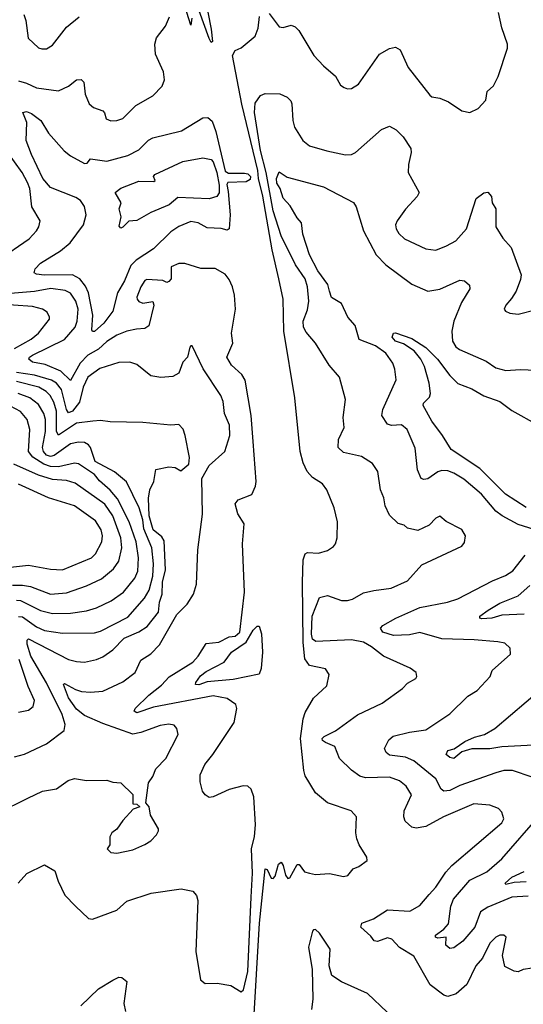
# Model space of a CAD drawing. Extents: x 1443846 to 1577407, y 839182 to 927291.
# Tile 123 of 256: x 1464971 to 1467481, y 881611 to 886517. Entities that reach past the tile are written whole.
import ezdxf

# ---------------------------------------------------------------- set-up
doc = ezdxf.new("R2010")
doc.units = 0

msp = doc.modelspace()

# ---------------------------------------------------------------- linework, layer by layer
at = {"layer": '0CON20XD'}
for points in [[(1465830, 886525), (1465825, 886490), (1465679.2, 886949.2)], [(1465874.2, 886734.2), (1465925, 886470), (1465931.7, 886408.3), (1465925, 886402.5), (1465915, 886422.5), (1465845, 886622.5)], [(1464965, 886211.3), (1465005, 886200.8), (1465055, 886176.6), (1465165, 886161.9), (1465215.3, 886184.7), (1465255, 886217.1), (1465278.6, 886218.6), (1465290.8, 886205), (1465298.2, 886145), (1465317.8, 886097.8), (1465338.6, 886078.6), (1465385, 886062.5), (1465393.3, 886053.3), (1465402.1, 886022.1), (1465425, 886013.5), (1465455.4, 886014.6), (1465485, 886024.4), (1465550.3, 886089.7), (1465635, 886137.1), (1465681.4, 886185), (1465693.2, 886216.8), (1465687.4, 886257.4), (1465648.1, 886345), (1465644.4, 886395), (1465653.1, 886426.9), (1465697.5, 886485), (1465718.8, 886531.2)], [(1464991.8, 886541.8), (1465002, 886512), (1465013.9, 886423.9), (1465065, 886376.7), (1465081.7, 886371.7), (1465105, 886372), (1465135, 886389.2), (1465205, 886479.4), (1465268.5, 886531.5)], [(1466136.2, 881505), (1466165.8, 882015), (1466195, 882286.7), (1466205, 882282.5), (1466225, 882240), (1466235, 882237.5), (1466245, 882250), (1466260.9, 882309.1), (1466275, 882318.8), (1466285, 882302.5), (1466296.7, 882255), (1466308.3, 882238.3), (1466318.3, 882241.7), (1466355, 882307.5), (1466365, 882307.5), (1466391.2, 882271.2), (1466415, 882263.8), (1466445, 882258), (1466515, 882262.5), (1466585, 882247.5), (1466606.7, 882253.3), (1466634.2, 882285.8), (1466662.3, 882297.7), (1466702.5, 882327.5), (1466701.2, 882345), (1466663.1, 882405), (1466651.1, 882435), (1466646.7, 882465), (1466650.6, 882545), (1466624, 882575), (1466505.5, 882615.5), (1466445, 882664.4), (1466395, 882749.2), (1466386.8, 882776.8), (1466370.7, 882935), (1466385, 883032.9), (1466395, 883064.4), (1466435, 883136), (1466502.7, 883197.3), (1466513.8, 883255), (1466495, 883282), (1466415, 883298.6), (1466392.5, 883332.5), (1466384.2, 883414.2), (1466380.5, 883715), (1466384.1, 883825), (1466395, 883855.6), (1466405, 883862.7), (1466461.2, 883858.8), (1466505, 883872.5), (1466535, 883891.2), (1466546.2, 883905), (1466554, 883935), (1466555.8, 884015), (1466538.6, 884085), (1466501.4, 884175), (1466480.8, 884205), (1466431.4, 884235), (1466404.5, 884265), (1466385, 884308), (1466369, 884365), (1466343.4, 884633.4), (1466288.4, 884965), (1466284.8, 885125), (1466262.6, 885225), (1466229.7, 885369.7), (1466183, 885637), (1466160.9, 885725), (1466159, 885765), (1466079, 886095), (1466032.4, 886337.6), (1466045, 886362.9), (1466075, 886377.1), (1466145, 886433.8), (1466160, 886475), (1466166.8, 886533.2)], [(1466215, 886548), (1466265, 886480.6), (1466285, 886477.1), (1466325, 886490), (1466345, 886480.8), (1466362.1, 886462.1), (1466438, 886338), (1466485, 886286), (1466545.7, 886235.7), (1466570, 886190), (1466588.8, 886178.8), (1466605, 886172), (1466625, 886174), (1466660, 886195), (1466765.3, 886344.7), (1466815, 886373.1), (1466845, 886380), (1466867.2, 886367.2), (1466908.3, 886278.3), (1467015, 886141.4), (1467025, 886133.1), (1467065, 886125.8), (1467107.9, 886107.9), (1467175, 886063.3), (1467215, 886054), (1467256.7, 886075), (1467294.1, 886115.9), (1467301.4, 886158.6), (1467333, 886187), (1467356.6, 886233.4), (1467403.3, 886375), (1467403.3, 886395), (1467375, 886476.7), (1467357.2, 886552.8)], [(1467615.5, 881804.5), (1467480, 881785), (1467456.4, 881773.6), (1467435, 881776), (1467388.8, 881798.8), (1467378, 881855), (1467395.8, 881945), (1467385, 881955.8), (1467365, 881955.7), (1467343.8, 881945), (1467315, 881916.2), (1467278.7, 881841.3), (1467245, 881803.3), (1467200.2, 881709.8), (1467147.4, 881662.6), (1467105, 881650.6), (1467085, 881656.7), (1467017.5, 881707.5), (1466935, 881851.4), (1466865, 881894.4), (1466826.3, 881936.3), (1466805, 881942.2), (1466755, 881923.3), (1466738, 881928), (1466721.1, 881951.1), (1466671.4, 881995), (1466676.7, 882015), (1466735, 882037.3), (1466805, 882081.5), (1466915.3, 882074.7), (1466965, 882102.7), (1467011.4, 882158.6), (1467045, 882194.4), (1467095, 882270), (1467125, 882302.7), (1467374.2, 882515), (1467384.2, 882535), (1467375, 882568.8), (1467357, 882587), (1467315, 882603.6), (1467235, 882610), (1467083.1, 882545), (1466995, 882496.7), (1466948, 882488), (1466925, 882493.5), (1466893.1, 882523.1), (1466885.6, 882545), (1466888, 882575), (1466924.2, 882655), (1466898, 882698), (1466863.7, 882723.7), (1466815, 882743.5), (1466695, 882739.1), (1466667.3, 882747.3), (1466625, 882777.1), (1466565.5, 882835.5), (1466541.4, 882895), (1466495.4, 882915.4), (1466480, 882925), (1466479.2, 882935), (1466489.2, 882945), (1466545, 882974.4), (1466655, 883053.5), (1466778.1, 883111.9), (1466880, 883185), (1466905, 883211.2), (1466945, 883233.8), (1466950, 883245), (1466946.7, 883265), (1466917.5, 883285), (1466785, 883345.5), (1466725, 883392.9), (1466684.2, 883415), (1466625, 883427.1), (1466448, 883418), (1466430.2, 883430.2), (1466425.3, 883455), (1466429.4, 883545), (1466465, 883638.6), (1466505, 883647.3), (1466575, 883622.9), (1466605, 883622.5), (1466629.8, 883630.2), (1466685, 883661.9), (1466736.4, 883673.6), (1466822.5, 883685), (1466905, 883721.4), (1466975, 883800), (1467175, 883893.8), (1467188.7, 883911.3), (1467193.5, 883945), (1467175, 883976), (1467097.3, 884017.3), (1467065, 884043.3), (1467045, 884033.3), (1467012.3, 883997.7), (1466955, 883972.5), (1466905, 883983.8), (1466887.7, 883997.7), (1466857.3, 884007.3), (1466815, 884048), (1466793.3, 884095), (1466786.7, 884135), (1466768.9, 884175), (1466756.7, 884265), (1466730, 884305), (1466675, 884340.5), (1466585, 884361.1), (1466559.2, 884385), (1466559.5, 884425), (1466587.8, 884485), (1466584.4, 884535), (1466595.6, 884624.4), (1466565.5, 884735.5), (1466514.3, 884795), (1466445.3, 884905.3), (1466399.6, 884959.6), (1466385.4, 884985.4), (1466384.6, 885015), (1466405, 885071.2), (1466412.2, 885115), (1466405.3, 885185), (1466394.6, 885225), (1466345.5, 885295.5), (1466275, 885440.6), (1466234.9, 885564.9), (1466200.3, 885755), (1466171.8, 885865), (1466141.9, 886055), (1466145, 886101.2), (1466171.7, 886138.3), (1466195, 886149.4), (1466267.5, 886147.5), (1466305, 886131.2), (1466322.9, 886112.9), (1466327.9, 886097.9), (1466333.3, 886015), (1466341.7, 885981.7), (1466382, 885915), (1466415, 885887.5), (1466503, 885863), (1466595, 885843.1), (1466625, 885844.3), (1466645.3, 885854.7), (1466775, 885969.2), (1466815, 885985.8), (1466847.9, 885967.9), (1466882.4, 885932.4), (1466921.4, 885875), (1466923.3, 885855), (1466909.4, 885795), (1466908.1, 885755), (1466962.9, 885655), (1466952.9, 885635), (1466895, 885572.5), (1466851.9, 885515), (1466844.5, 885495), (1466847.1, 885475), (1466861.5, 885451.5), (1466890, 885425), (1466995, 885374.4), (1467045, 885368.9), (1467099.4, 885390.6)], [(1465335, 884962.9), (1465331.6, 884971.6), (1465335.2, 885045.2), (1465314.3, 885155), (1465299.3, 885189.3), (1465270.8, 885225), (1465234.8, 885244.8), (1465094, 885244), (1465055, 885248), (1465043.8, 885255), (1465049.2, 885275), (1465075, 885303.3), (1465175, 885364.7), (1465222.2, 885405), (1465289.2, 885495), (1465302.2, 885545), (1465295.2, 885585.2), (1465275, 885615.4), (1465251, 885631), (1465125, 885680.8), (1465086.8, 885725), (1465030.4, 885845), (1465004.5, 885915), (1465007.1, 886005), (1464986.7, 886055), (1465005, 886059.4), (1465030.1, 886050.1), (1465076, 886015), (1465115, 885951.4), (1465193.3, 885863.3), (1465225, 885837.9), (1465295, 885799.5), (1465308, 885802), (1465325, 885822.9), (1465405, 885811.2), (1465510.2, 885839.8), (1465565, 885868.2), (1465613.6, 885916.4), (1465635, 885928.5), (1465777.6, 885962.4), (1465885, 886027.5), (1465909.7, 886029.7), (1465930.7, 886010.7), (1465949, 885959), (1465995, 885761.2), (1466012.8, 885752.8), (1466092.2, 885752.2), (1466107.9, 885747.9), (1466122.3, 885735), (1466119.4, 885720.6), (1466100.8, 885709.2), (1466009.5, 885705), (1466004.4, 885695), (1466010.3, 885660.3), (1466020.4, 885545), (1466015, 885474.2), (1466005, 885468.1), (1465975, 885475.6), (1465905, 885479.5), (1465861.2, 885505), (1465825, 885510.9), (1465765, 885487.1), (1465725, 885459.6), (1465638, 885375), (1465552.1, 885317.9), (1465525, 885291.8), (1465493.6, 885216.4), (1465458.6, 885155), (1465435.6, 885065), (1465390, 885005), (1465345, 884963.2), (1465335, 884962.9)], [(1464862, 885318), (1465019.2, 885425), (1465055.7, 885465), (1465066.9, 885485), (1465072.9, 885515), (1465031.9, 885585), (1465021.2, 885675), (1465009.6, 885705), (1464983.1, 885755), (1464867, 885915)], [(1465475, 885478), (1465467.5, 885487.5), (1465477.1, 885535), (1465467.3, 885575), (1465477.9, 885605), (1465447.5, 885655), (1465475, 885677.5), (1465565, 885711.8), (1465639.4, 885710.6), (1465646.2, 885715), (1465638.6, 885735), (1465644.7, 885745.3), (1465785, 885810), (1465885, 885828.2), (1465925, 885819.6), (1465935, 885809.1), (1465953.3, 885755), (1465965, 885692), (1465965.3, 885654.7), (1465953.8, 885636.2), (1465915, 885624.7), (1465759.5, 885630.5), (1465716.9, 885595), (1465624.6, 885555.4), (1465555, 885516), (1465515, 885513.3), (1465485, 885482.5), (1465475, 885478)], [(1467375.6, 884045), (1467345, 884068.2), (1467273.4, 884153.4), (1467185, 884228), (1467135, 884257.1), (1467105, 884268.4), (1467075, 884270), (1467055, 884263.2), (1467005, 884228.8), (1466985, 884225.5), (1466971.5, 884231.5), (1466953.4, 884273.4), (1466942.1, 884382.1), (1466901.9, 884475), (1466875, 884498.9), (1466825, 884495.6), (1466805, 884500.8), (1466776.4, 884545), (1466782, 884575), (1466847.6, 884722.4), (1466841.5, 884775), (1466830.9, 884805), (1466795.4, 884855), (1466745, 884892.5), (1466662.7, 884922.7), (1466642.9, 884992.9), (1466607.3, 885035), (1466575, 885101.9), (1466525, 885132), (1466515.3, 885164.7), (1466506.6, 885196.6), (1466456.5, 885265), (1466416, 885345), (1466382.6, 885447.4), (1466376.5, 885505), (1466355, 885529.2), (1466319.7, 885589.7), (1466285, 885627.5), (1466269.6, 885675), (1466252.3, 885702.3), (1466251.5, 885725), (1466265, 885758.8), (1466305, 885732.3), (1466485, 885684.4), (1466635.6, 885605.6), (1466648, 885585), (1466684.6, 885465), (1466748.5, 885345), (1466796.2, 885295), (1466925, 885198.9), (1467005, 885163.6), (1467065, 885174.6), (1467165, 885218.6), (1467187.5, 885215), (1467213.8, 885193.8), (1467215.6, 885175), (1467172.8, 885107.2), (1467135.5, 885015), (1467124.5, 884965), (1467128.5, 884915), (1467145, 884887.5), (1467163, 884873), (1467296, 884816), (1467345, 884781.9), (1467395, 884768.2), (1467465, 884773.7), (1467545, 884770.9)], [(1467099.4, 885390.6), (1467145.6, 885415), (1467197.5, 885475), (1467246.7, 885625), (1467285, 885653.3), (1467305, 885656.7), (1467323.3, 885635), (1467326.7, 885605), (1467344.4, 885575), (1467345, 885484), (1467378.8, 885428.8), (1467421.4, 885381.4), (1467470.5, 885245), (1467468, 885222), (1467445.5, 885164.5), (1467423.1, 885126.9), (1467393.8, 885095), (1467386.7, 885075), (1467392.5, 885065), (1467415, 885053.8), (1467455, 885050), (1467547.6, 885072.4)], [(1466125.2, 882145.2), (1466132, 882265), (1466126.7, 882385), (1466142.5, 882447.5), (1466146.3, 882505), (1466137.7, 882645), (1466125, 882683.8), (1466107.7, 882697.7), (1466085, 882700), (1466015, 882682.1), (1465935, 882645.6), (1465915, 882641.9), (1465895.7, 882655), (1465883.1, 882673.1), (1465870.3, 882720.3), (1465871.1, 882755), (1465894, 882806), (1465934, 882856), (1466040, 883015), (1466054.2, 883085), (1466048, 883105), (1466005.4, 883135.4), (1465935, 883148.7), (1465638.9, 883091.1), (1465555, 883063.1), (1465542, 883072), (1465546.5, 883085), (1465615, 883151.8), (1465678.7, 883201.3), (1465717.1, 883242.9), (1465834.7, 883315), (1465861.1, 883345), (1465901, 883409), (1465964.2, 883415), (1466015, 883441.5), (1466045, 883445.6), (1466068.9, 883465), (1466091.9, 883665), (1466082.5, 883905), (1466090.8, 884005), (1466058, 884055), (1466045.8, 884105), (1466060, 884125), (1466129.1, 884150.9), (1466146.7, 884193.3), (1466149.8, 884215), (1466134.4, 884415.6), (1466124.3, 884544.3), (1466095, 884720), (1466078.2, 884748.3), (1466026.9, 884795), (1466004.4, 884835), (1466033.7, 884905), (1466026.7, 884955), (1466046.2, 885075), (1466041.2, 885145), (1466031.4, 885185), (1466015, 885222.9), (1465995, 885248.1), (1465945, 885277.5), (1465875, 885276.5), (1465795, 885302.2), (1465765, 885302.1), (1465726, 885285), (1465726.2, 885225), (1465715, 885212.5), (1465705, 885207.5), (1465685, 885217.5), (1465605, 885222), (1465595, 885216.9), (1465574.6, 885185), (1465556, 885135), (1465557.5, 885125), (1465565, 885112.5), (1465585, 885104.2), (1465635, 885113.3), (1465640, 885095), (1465615, 884991.4), (1465595, 884978.2), (1465554.4, 884974.4), (1465505, 884964.5), (1465455, 884945.4), (1465405, 884913.2), (1465364.5, 884875.5), (1465310.5, 884845), (1465272.2, 884805), (1465225, 884719.4), (1465175.9, 884765.9), (1465099.1, 884799.1), (1465035, 884809.7), (1465016.5, 884825), (1465020, 884835), (1465034.5, 884845), (1465195, 884923.3), (1465248.2, 884985), (1465258.6, 885015), (1465262.9, 885075), (1465251.8, 885115), (1465224.5, 885154.5), (1465197.6, 885167.6), (1465127.1, 885177.1), (1465045, 885162.7), (1464925, 885151.9)], [(1464945, 884878.1), (1465027.9, 884925), (1465064.5, 884955), (1465119.2, 885025), (1465120.8, 885035), (1465108.9, 885058.9), (1465084.6, 885074.6), (1465035, 885086.9), (1464845, 885100.4)], [(1467495.7, 884085.7), (1467391.9, 884151.9), (1467265, 884280), (1467121.4, 884375), (1467079.1, 884445), (1467025, 884516.9), (1466982.5, 884595), (1466983.4, 884606.6), (1467013.3, 884636.7), (1467018.5, 884655), (1467012.6, 884705), (1466988.2, 884788.2), (1466970.5, 884825), (1466937, 884867), (1466885, 884902.3), (1466844.6, 884915), (1466827.9, 884935), (1466835, 884954.2), (1466845, 884956.2), (1466925, 884928.1), (1466995, 884883.9), (1467053.4, 884825), (1467115, 884743.2), (1467155, 884703.9), (1467225, 884677.6), (1467285, 884642.6), (1467365, 884614.6), (1467425, 884569.5), (1467555, 884496)], [(1464862.5, 882565), (1465011.7, 882638.3), (1465085, 882672.2), (1465155, 882684.4), (1465213.6, 882726.4), (1465245, 882736.5), (1465305, 882725.7), (1465405, 882728.6), (1465435, 882717.5), (1465475, 882713.8), (1465536.1, 882656.1), (1465535, 882610), (1465555, 882607.5), (1465570, 882595), (1465537.5, 882582.5), (1465485, 882526.2), (1465455, 882483.3), (1465431.2, 882465), (1465421.2, 882445), (1465420, 882405), (1465407.5, 882385), (1465425, 882367.5), (1465455, 882364.2), (1465535, 882380.8), (1465595, 882408), (1465625, 882426.2), (1465653.3, 882455), (1465663.3, 882475), (1465663.3, 882485), (1465624.1, 882554.1), (1465617.5, 882595), (1465600, 882615), (1465613.8, 882715), (1465635, 882746.7), (1465650, 882785), (1465699.4, 882835), (1465761.9, 882955), (1465755.4, 882985.4), (1465741.4, 883001.4), (1465715, 883007.5), (1465670.9, 883000.9), (1465575, 882965.3), (1465535, 882957.7), (1465385, 883009.8), (1465295, 883050.2), (1465255, 883081.7), (1465215, 883137.9), (1465190, 883205), (1465195, 883208.8), (1465248.9, 883178.9), (1465279.2, 883169.2), (1465325, 883165.9), (1465385, 883171.5), (1465485, 883217.5), (1465546.5, 883265), (1465575, 883325.6), (1465625, 883356.8), (1465667.7, 883402.3), (1465755, 883552.4), (1465806, 883604), (1465838.3, 883655), (1465852.5, 883705), (1465859.3, 883875), (1465882.8, 884052.8), (1465879.1, 884230.9), (1465915, 884296), (1465994.4, 884365), (1466018.5, 884445), (1466016.7, 884496.7), (1465992.7, 884555), (1465985.4, 884615), (1465974.7, 884644.7), (1465886.6, 884776.6), (1465831.7, 884891.7), (1465825, 884892.5), (1465820, 884885), (1465808, 884835), (1465785, 884811.2), (1465764.5, 884755), (1465735, 884738.4), (1465674.5, 884734.5), (1465625, 884742.5), (1465555, 884799.5), (1465520.9, 884810.9), (1465465, 884809.3), (1465371.5, 884778.5), (1465311.6, 884735), (1465287.7, 884685), (1465269.2, 884610.8), (1465235, 884566.5), (1465215, 884558.6), (1465205.1, 884575.1), (1465179.2, 884675), (1465155.1, 884705.1), (1465130.7, 884720.7), (1465045, 884744.9), (1464955, 884759.2)], [(1464945, 882844.4), (1464995, 882857.3), (1465105, 882908.2), (1465192.5, 882975), (1465197.8, 883005), (1465182.8, 883055), (1465105, 883213.3), (1465027.4, 883345), (1465009.1, 883405), (1465009.2, 883425), (1465015, 883431.8), (1465215, 883329.3), (1465255, 883318.5), (1465295, 883316.2), (1465355, 883328.8), (1465385, 883342.7), (1465435, 883377.5), (1465491.8, 883435), (1465565, 883466.6), (1465606, 883494), (1465663.9, 883565), (1465667.8, 883615), (1465680.7, 883655), (1465683.6, 883715), (1465698.6, 883775), (1465691, 883921), (1465679.4, 883939.4), (1465636.7, 883975), (1465616.2, 884045), (1465613.3, 884133.3), (1465619.6, 884175), (1465639.8, 884215), (1465649.4, 884275), (1465715, 884288.3), (1465745.6, 884285.6), (1465775, 884268.8), (1465815, 884301.9), (1465817.2, 884335), (1465795.5, 884445.5), (1465786.4, 884476.4), (1465765, 884500), (1465725, 884495.7), (1465585, 884510), (1465422.6, 884512.6), (1465375, 884519.5), (1465336.2, 884516.2), (1465255, 884506), (1465165, 884447.3), (1465154.6, 884464.6), (1465155.6, 884565.6), (1465141.4, 884611.4), (1465122.5, 884645), (1465103.6, 884665), (1465066.2, 884685), (1464955, 884714.6)], [(1464965, 883543.7), (1464985, 883542.1), (1465055, 883491.6), (1465095, 883473.6), (1465185, 883460.5), (1465345, 883461.9), (1465375, 883470.9), (1465509.8, 883540.2), (1465592.8, 883635), (1465616.3, 883675), (1465635.6, 883745), (1465637.7, 883805), (1465629.6, 883885), (1465590.8, 883980.8), (1465585.4, 884025), (1465567.7, 884085), (1465504.5, 884214.5), (1465443.6, 884263.6), (1465348.3, 884315), (1465324.8, 884384.8), (1465315, 884399.2), (1465295, 884410.3), (1465265, 884411.7), (1465225, 884403.9), (1465144, 884346), (1465125, 884340.5), (1465105, 884346.2), (1465090.6, 884365), (1465084.8, 884385), (1465100.6, 884465), (1465100.6, 884525), (1465091.1, 884555), (1465065, 884599.7), (1465022.6, 884632.6), (1464964.3, 884654.3)], [(1464955, 883624.2), (1464975, 883622.8), (1465075, 883573.4), (1465135, 883558.1), (1465225, 883559.5), (1465305, 883571.8), (1465355, 883586.7), (1465428, 883622), (1465489.2, 883665), (1465544.7, 883735), (1465560.9, 883769.1), (1465564.3, 883835), (1465551.2, 883915), (1465517.6, 884015), (1465459, 884129), (1465422.4, 884172.4), (1465369.9, 884219.9), (1465345, 884250), (1465265, 884303.4), (1465245, 884307.5), (1465165, 884289.5), (1465125, 884289.8), (1465092.4, 884302.5), (1465037.4, 884337.4), (1465015.9, 884365.9), (1465022.4, 884475), (1465008.9, 884525), (1464975.5, 884565), (1464925, 884591.4)], [(1464935, 883699), (1464985, 883700), (1465025, 883692.7), (1465125, 883653.7), (1465205, 883661.4), (1465305, 883695.3), (1465378.5, 883731.5), (1465438.5, 883781.5), (1465465, 883819.2), (1465480.8, 883885), (1465476.3, 883935), (1465436.3, 884045), (1465395, 884102.3), (1465248.3, 884208.3), (1465205, 884220.4), (1465135, 884226.1), (1465065, 884248.2), (1464942.1, 884302.1)], [(1464925, 883788.8), (1465015, 883799.4), (1465125, 883778.7), (1465185, 883775.4), (1465330, 883835), (1465348.9, 883855), (1465380.8, 883915), (1465383.4, 883945), (1465377.1, 883975), (1465349.6, 884019.6), (1465245, 884094.6), (1465115, 884134.6), (1464965, 884202.2)], [(1467535, 883976.2), (1467455, 884002.1), (1467375.6, 884045)], [(1467525, 882743.1), (1467426.8, 882776.8), (1467385, 882776.2), (1467344.5, 882764.5), (1467165, 882701.2), (1467115, 882676.1), (1467085, 882672.2), (1467072.5, 882682.5), (1467046.2, 882735), (1466935, 882824.2), (1466895, 882841.9), (1466815, 882852.9), (1466798.6, 882865), (1466790, 882885), (1466810.9, 882929.1), (1466833.2, 882946.8), (1466915, 882967.1), (1466995, 882978.5), (1467115, 883058.6), (1467204.5, 883145.5), (1467250.8, 883175), (1467316.1, 883243.9), (1467325.8, 883275), (1467417.5, 883355), (1467416.2, 883385), (1467389.7, 883409.7), (1467355, 883417.8), (1467236.4, 883426.4), (1467075, 883432.3), (1466966, 883464), (1466915, 883451.6), (1466835, 883448.6), (1466781.4, 883465), (1466770, 883485), (1466781.9, 883498.1), (1466845.7, 883535), (1466965, 883588.9), (1467103.3, 883615), (1467155, 883631.8), (1467328.5, 883721.5), (1467392.7, 883747.3), (1467428.8, 883771.2), (1467490.9, 883849.1)], [(1467485, 883554.4), (1467375, 883550.2), (1467325, 883534.8), (1467275, 883530.9), (1467264.5, 883534.5), (1467264.5, 883545), (1467305.8, 883575), (1467365, 883610.4), (1467455, 883645.7), (1467513.1, 883696.9)], [(1465865, 883203.3), (1465848.1, 883205), (1465849.1, 883215), (1465872.4, 883247.6), (1465901.2, 883268.8), (1465989.7, 883315), (1466026.9, 883365), (1466099.8, 883415), (1466135, 883474.7), (1466155, 883495.6), (1466165, 883495.7), (1466176.1, 883456.1), (1466182.1, 883365), (1466175.3, 883284.7), (1466165, 883256.7), (1466035, 883229.4), (1465905, 883218.3), (1465865, 883203.3)], [(1464965, 883066.8), (1465015, 883076.5), (1465038.9, 883095), (1465045.4, 883125), (1465013.9, 883195), (1464968.8, 883328.8)], [(1467596, 882906), (1467375, 882893.2), (1467314.5, 882884.5), (1467224.7, 882884.7), (1467175, 882869.5), (1467135, 882835.3), (1467115, 882840.3), (1467097.5, 882855), (1467105, 882876.2), (1467136.1, 882883.9), (1467190.1, 882919.9), (1467237.3, 882942.7), (1467288.5, 882955), (1467338.9, 882985), (1467574.2, 883185)], [(1467505, 882149.8), (1467425, 882144.8), (1467305, 882095.4), (1467267.9, 882072.1), (1467240.2, 881995), (1467179.7, 881925), (1467135, 881891.8), (1467115, 881889.2), (1467095.9, 881905.9), (1467096.7, 881945), (1467055, 881940.6), (1467044.3, 881945), (1467044.2, 881955), (1467085, 881985.3), (1467108.3, 882011.7), (1467120.7, 882099.3), (1467134, 882135), (1467215, 882229.7), (1467299.4, 882270.6), (1467375, 882336.7), (1467565.5, 882555)], [(1464963.8, 882215), (1465007.8, 882262.2), (1465095, 882305.6), (1465146.4, 882276.4), (1465162.5, 882225), (1465195.7, 882155), (1465249.8, 882099.8), (1465315, 882038.8), (1465335, 882036), (1465455, 882080), (1465505, 882125.7), (1465627.5, 882165), (1465775.8, 882185.8), (1465834, 882174), (1465852.7, 882152.7), (1465858.8, 882128.8), (1465849.2, 881875), (1465872.3, 881732.3), (1465895, 881714.3), (1465955, 881715.8), (1466024.2, 881704.2), (1466075, 881674), (1466087.2, 881682.8), (1466108.3, 881775), (1466125.2, 882145.2)], [(1467495, 882222), (1467435, 882218.1), (1467395, 882208), (1467391.5, 882215), (1467425, 882245.3), (1467485, 882272.7)], [(1466802.4, 881572.4), (1466705.5, 881665.5), (1466575, 881722.5), (1466527.5, 881755), (1466513, 881803), (1466518.6, 881885), (1466465, 881966), (1466445, 881983.3), (1466435, 881982.5), (1466431.2, 881975), (1466410, 881895), (1466429.5, 881785), (1466432.6, 881637.4), (1466425.3, 881585)], [(1465276.6, 881603.4), (1465365, 881688.9), (1465435, 881732), (1465465, 881746.2), (1465480, 881745), (1465506.2, 881725), (1465490, 881615), (1465498, 881575)]]:
    msp.add_lwpolyline(points, dxfattribs=at)

doc.saveas('drawing.dxf')
